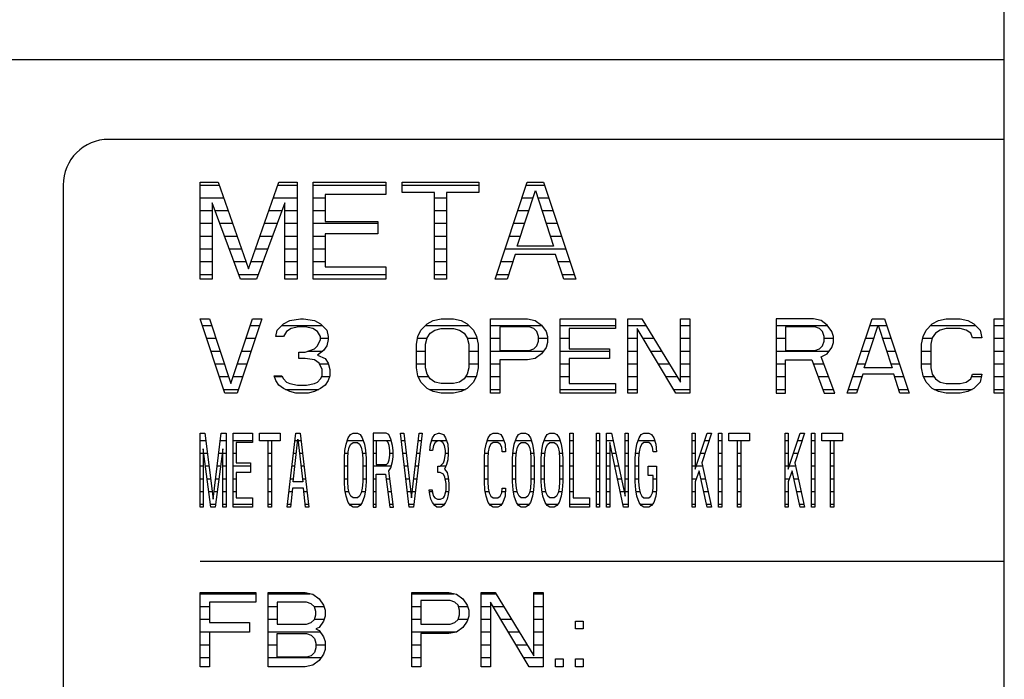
# Model space of a CAD drawing. Header units: millimetres. Extents: x 0 to 5600, y -1552 to 3960.
# Tile 47 of 199: x 2847 to 2890, y 883 to 912. Entities that reach past the tile are written whole.
import ezdxf

# ---------------------------------------------------------------- set-up
doc = ezdxf.new("R2010")
doc.units = ezdxf.units.MM
doc.header["$LTSCALE"] = 308
doc.layers.get('0').update_dxf_attribs({"linetype": 'CONTINUOUS'})
doc.layers.add('06___PRT_ALL_SURFS', color=7, linetype='CONTINUOUS')

msp = doc.modelspace()

# ---------------------------------------------------------------- linework, layer by layer
at = {"color": 7, "linetype": 'Continuous'}
for p, q in [((2487.582, 909.873), (2890.082, 909.873)), ((2890.082, 906.373), (2850.832, 906.373)), ((2848.832, 904.373), (2848.832, 860.373)), ((2854.832, 904.498), (2855.628, 904.498)), ((2854.832, 900.248), (2854.832, 904.498)), ((2855.628, 904.498), (2856.957, 900.7)), ((2856.957, 900.7), (2858.285, 904.498)), ((2858.285, 904.498), (2859.082, 904.498)), ((2859.082, 904.498), (2859.082, 900.248)), ((2859.79, 904.498), (2862.977, 904.498)), ((2859.79, 900.248), (2859.79, 904.498)), ((2862.977, 904.498), (2862.977, 903.955)), ((2863.686, 904.498), (2867.05, 904.498)), ((2863.686, 904.046), (2863.686, 904.498)), ((2867.05, 904.498), (2867.05, 904.046)), ((2867.759, 900.248), (2869.175, 904.498)), ((2868.733, 901.694), (2869.529, 904.136)), ((2869.175, 904.498), (2869.884, 904.498)), ((2869.529, 904.136), (2870.326, 901.694)), ((2869.884, 904.498), (2871.3, 900.248)), ((2862.977, 903.955), (2860.321, 903.955)), ((2860.321, 903.955), (2860.321, 902.78)), ((2865.102, 904.046), (2863.686, 904.046)), ((2865.102, 900.248), (2865.102, 904.046)), ((2867.05, 904.046), (2865.634, 904.046)), ((2865.634, 904.046), (2865.634, 900.248)), ((2855.363, 903.593), (2855.363, 900.248)), ((2856.602, 900.248), (2855.363, 903.593)), ((2858.55, 903.593), (2857.311, 900.248)), ((2858.55, 900.248), (2858.55, 903.593)), ((2860.321, 902.78), (2862.623, 902.78)), ((2862.623, 902.78), (2862.623, 902.237)), ((2862.623, 902.237), (2860.321, 902.237)), ((2860.321, 902.237), (2860.321, 900.79)), ((2870.326, 901.694), (2868.733, 901.694)), ((2868.644, 901.333), (2868.29, 900.248)), ((2870.415, 901.333), (2868.644, 901.333)), ((2870.769, 900.248), (2870.415, 901.333)), ((2860.321, 900.79), (2862.977, 900.79)), ((2862.977, 900.79), (2862.977, 900.248)), ((2855.363, 900.248), (2854.832, 900.248)), ((2857.311, 900.248), (2856.602, 900.248)), ((2859.082, 900.248), (2858.55, 900.248)), ((2862.977, 900.248), (2859.79, 900.248)), ((2865.634, 900.248), (2865.102, 900.248)), ((2868.29, 900.248), (2867.759, 900.248)), ((2871.3, 900.248), (2870.769, 900.248)), ((2854.832, 898.498), (2855.238, 898.498)), ((2855.915, 895.248), (2854.832, 898.498)), ((2855.238, 898.498), (2856.186, 895.663)), ((2856.186, 895.663), (2857.134, 898.498)), ((2857.54, 898.498), (2856.457, 895.248)), ((2857.134, 898.498), (2857.54, 898.498)), ((2858.217, 898.014), (2858.488, 898.29)), ((2858.488, 898.29), (2858.759, 898.429)), ((2858.826, 898.083), (2858.623, 897.944)), ((2858.759, 898.429), (2859.233, 898.498)), ((2859.165, 898.152), (2858.826, 898.083)), ((2859.436, 898.152), (2859.165, 898.152)), ((2859.233, 898.498), (2859.368, 898.498)), ((2859.368, 898.498), (2859.842, 898.429)), ((2859.774, 898.083), (2859.436, 898.152)), ((2859.977, 897.944), (2859.774, 898.083)), ((2859.842, 898.429), (2860.113, 898.29)), ((2860.113, 898.29), (2860.384, 898.014)), ((2864.514, 898.014), (2864.785, 898.29)), ((2864.785, 898.29), (2865.055, 898.429)), ((2865.055, 898.429), (2865.394, 898.498)), ((2865.123, 898.014), (2865.394, 898.083)), ((2865.394, 898.498), (2865.936, 898.498)), ((2865.394, 898.083), (2865.936, 898.083)), ((2865.936, 898.498), (2866.274, 898.429)), ((2865.936, 898.083), (2866.207, 898.014)), ((2866.274, 898.429), (2866.545, 898.29)), ((2866.545, 898.29), (2866.816, 898.014)), ((2867.561, 898.498), (2869.186, 898.498)), ((2867.561, 895.248), (2867.561, 898.498)), ((2869.253, 898.152), (2867.967, 898.152)), ((2867.967, 898.152), (2867.967, 897.115)), ((2869.186, 898.498), (2869.524, 898.429)), ((2869.457, 898.083), (2869.253, 898.152)), ((2869.592, 897.944), (2869.457, 898.083)), ((2869.524, 898.429), (2869.795, 898.221)), ((2869.795, 898.221), (2869.998, 897.944)), ((2870.608, 898.498), (2873.045, 898.498)), ((2870.608, 895.248), (2870.608, 898.498)), ((2873.045, 898.083), (2871.014, 898.083)), ((2871.014, 898.083), (2871.014, 897.184)), ((2873.045, 898.498), (2873.045, 898.083)), ((2873.587, 898.498), (2874.196, 898.498)), ((2873.587, 895.248), (2873.587, 898.498)), ((2873.993, 898.083), (2873.993, 895.248)), ((2875.686, 895.248), (2873.993, 898.083)), ((2874.196, 898.498), (2875.889, 895.732)), ((2875.889, 898.498), (2876.295, 898.498)), ((2875.889, 895.732), (2875.889, 898.498)), ((2876.295, 898.498), (2876.295, 895.248)), ((2881.712, 898.498), (2880.087, 898.498)), ((2880.087, 898.498), (2880.087, 895.248)), ((2881.779, 898.152), (2880.493, 898.152)), ((2880.493, 898.152), (2880.493, 897.115)), ((2882.05, 898.429), (2881.712, 898.498)), ((2881.983, 898.083), (2881.779, 898.152)), ((2882.118, 897.944), (2881.983, 898.083)), ((2882.321, 898.221), (2882.05, 898.429)), ((2882.524, 897.944), (2882.321, 898.221)), ((2883.201, 895.248), (2884.285, 898.498)), ((2883.946, 896.354), (2884.555, 898.221)), ((2884.285, 898.498), (2884.826, 898.498)), ((2884.555, 898.221), (2885.165, 896.354)), ((2884.826, 898.498), (2885.91, 895.248)), ((2886.654, 898.014), (2886.925, 898.29)), ((2886.925, 898.29), (2887.196, 898.429)), ((2887.196, 898.429), (2887.535, 898.498)), ((2887.535, 898.083), (2887.264, 898.014)), ((2887.535, 898.498), (2888.144, 898.498)), ((2888.144, 898.083), (2887.535, 898.083)), ((2888.144, 898.498), (2888.483, 898.429)), ((2888.415, 898.014), (2888.144, 898.083)), ((2888.483, 898.429), (2888.753, 898.29)), ((2888.753, 898.29), (2889.024, 898.014)), ((2889.634, 898.498), (2890.04, 898.498)), ((2889.634, 895.248), (2889.634, 898.498)), ((2858.149, 897.737), (2858.217, 898.014)), ((2858.488, 897.737), (2858.149, 897.737)), ((2858.623, 897.944), (2858.488, 897.737)), ((2860.113, 897.737), (2859.977, 897.944)), ((2860.113, 897.599), (2860.113, 897.737)), ((2860.384, 898.014), (2860.451, 897.737)), ((2860.451, 897.737), (2860.451, 897.599)), ((2864.311, 897.391), (2864.378, 897.737)), ((2864.378, 897.737), (2864.514, 898.014)), ((2864.717, 897.391), (2864.785, 897.668)), ((2864.785, 897.668), (2864.92, 897.875)), ((2864.92, 897.875), (2865.123, 898.014)), ((2866.207, 898.014), (2866.41, 897.875)), ((2866.41, 897.875), (2866.545, 897.668)), ((2866.545, 897.668), (2866.613, 897.391)), ((2866.816, 898.014), (2866.951, 897.737)), ((2866.951, 897.737), (2867.019, 897.391)), ((2869.66, 897.737), (2869.592, 897.944)), ((2869.66, 897.53), (2869.66, 897.737)), ((2869.998, 897.944), (2870.066, 897.737)), ((2870.066, 897.737), (2870.066, 897.46)), ((2882.186, 897.737), (2882.118, 897.944)), ((2882.186, 897.53), (2882.186, 897.737)), ((2882.592, 897.737), (2882.524, 897.944)), ((2882.592, 897.46), (2882.592, 897.737)), ((2886.451, 897.391), (2886.519, 897.737)), ((2886.519, 897.737), (2886.654, 898.014)), ((2886.925, 897.668), (2886.858, 897.391)), ((2887.061, 897.875), (2886.925, 897.668)), ((2887.264, 898.014), (2887.061, 897.875)), ((2888.618, 897.875), (2888.415, 898.014)), ((2888.686, 897.668), (2888.618, 897.875)), ((2889.092, 897.668), (2888.686, 897.668)), ((2889.024, 898.014), (2889.092, 897.668)), ((2859.842, 897.184), (2859.977, 897.322)), ((2859.977, 897.322), (2860.113, 897.599)), ((2860.384, 897.322), (2860.248, 897.115)), ((2860.451, 897.599), (2860.384, 897.322)), ((2864.311, 896.354), (2864.311, 897.391)), ((2864.717, 896.354), (2864.717, 897.391)), ((2866.613, 897.391), (2866.613, 896.354)), ((2867.019, 897.391), (2867.019, 896.354)), ((2869.457, 897.184), (2869.592, 897.322)), ((2869.592, 897.322), (2869.66, 897.53)), ((2869.998, 897.253), (2869.795, 896.976)), ((2870.066, 897.46), (2869.998, 897.253)), ((2881.983, 897.184), (2882.118, 897.322)), ((2882.118, 897.322), (2882.186, 897.53)), ((2882.321, 896.976), (2882.524, 897.253)), ((2882.524, 897.253), (2882.592, 897.46)), ((2886.451, 896.354), (2886.451, 897.391)), ((2886.858, 897.391), (2886.858, 896.354)), ((2859.165, 897.046), (2859.436, 897.046)), ((2859.165, 896.769), (2859.165, 897.046)), ((2859.436, 897.046), (2859.842, 897.184)), ((2860.248, 897.115), (2859.977, 896.907)), ((2859.977, 896.907), (2860.316, 896.769)), ((2867.967, 897.115), (2869.253, 897.115)), ((2869.253, 897.115), (2869.457, 897.184)), ((2869.795, 896.976), (2869.524, 896.769)), ((2871.014, 897.184), (2872.774, 897.184)), ((2872.774, 897.184), (2872.774, 896.769)), ((2880.493, 897.115), (2881.779, 897.115)), ((2881.779, 897.115), (2881.983, 897.184)), ((2882.05, 896.838), (2882.321, 896.976)), ((2882.66, 895.248), (2882.05, 896.838)), ((2859.436, 896.769), (2859.165, 896.769)), ((2859.842, 896.7), (2859.436, 896.769)), ((2860.045, 896.561), (2859.842, 896.7)), ((2860.18, 896.285), (2860.045, 896.561)), ((2860.316, 896.769), (2860.451, 896.561)), ((2860.451, 896.561), (2860.519, 896.285)), ((2864.378, 896.008), (2864.311, 896.354)), ((2864.785, 896.077), (2864.717, 896.354)), ((2866.613, 896.354), (2866.545, 896.077)), ((2867.019, 896.354), (2866.951, 896.008)), ((2869.186, 896.7), (2867.967, 896.7)), ((2867.967, 896.7), (2867.967, 895.248)), ((2869.524, 896.769), (2869.186, 896.7)), ((2872.774, 896.769), (2871.014, 896.769)), ((2871.014, 896.769), (2871.014, 895.663)), ((2880.493, 896.7), (2881.644, 896.7)), ((2880.493, 895.248), (2880.493, 896.7)), ((2881.644, 896.7), (2882.186, 895.248)), ((2885.165, 896.354), (2883.946, 896.354)), ((2886.519, 896.008), (2886.451, 896.354)), ((2886.858, 896.354), (2886.925, 896.077)), ((2858.082, 896.008), (2858.42, 896.008)), ((2858.149, 895.801), (2858.082, 896.008)), ((2858.42, 896.008), (2858.488, 895.87)), ((2860.113, 895.87), (2860.18, 896.008)), ((2860.18, 896.008), (2860.18, 896.285)), ((2860.519, 896.008), (2860.451, 895.801)), ((2860.519, 896.285), (2860.519, 896.008)), ((2864.514, 895.732), (2864.378, 896.008)), ((2864.92, 895.87), (2864.785, 896.077)), ((2866.545, 896.077), (2866.41, 895.87)), ((2866.951, 896.008), (2866.816, 895.732)), ((2883.878, 896.077), (2883.608, 895.248)), ((2885.233, 896.077), (2883.878, 896.077)), ((2885.503, 895.248), (2885.233, 896.077)), ((2886.654, 895.732), (2886.519, 896.008)), ((2886.925, 896.077), (2887.061, 895.87)), ((2888.618, 895.87), (2888.686, 896.077)), ((2888.686, 896.077), (2889.092, 896.077)), ((2889.092, 896.077), (2889.024, 895.732)), ((2858.285, 895.593), (2858.149, 895.801)), ((2858.488, 895.455), (2858.285, 895.593)), ((2858.488, 895.87), (2858.623, 895.732)), ((2858.623, 895.732), (2858.759, 895.663)), ((2858.759, 895.663), (2859.097, 895.593)), ((2859.097, 895.593), (2859.503, 895.593)), ((2859.503, 895.593), (2859.842, 895.663)), ((2859.842, 895.663), (2859.977, 895.732)), ((2859.977, 895.732), (2860.113, 895.87)), ((2860.316, 895.593), (2860.113, 895.455)), ((2860.451, 895.801), (2860.316, 895.593)), ((2864.785, 895.455), (2864.514, 895.732)), ((2865.123, 895.732), (2864.92, 895.87)), ((2865.394, 895.663), (2865.123, 895.732)), ((2865.936, 895.663), (2865.394, 895.663)), ((2866.207, 895.732), (2865.936, 895.663)), ((2866.41, 895.87), (2866.207, 895.732)), ((2866.816, 895.732), (2866.545, 895.455)), ((2871.014, 895.663), (2873.045, 895.663)), ((2873.045, 895.663), (2873.045, 895.248)), ((2886.925, 895.455), (2886.654, 895.732)), ((2887.061, 895.87), (2887.264, 895.732)), ((2887.264, 895.732), (2887.535, 895.663)), ((2887.535, 895.663), (2888.144, 895.663)), ((2888.144, 895.663), (2888.415, 895.732)), ((2888.415, 895.732), (2888.618, 895.87)), ((2889.024, 895.732), (2888.753, 895.455)), ((2856.457, 895.248), (2855.915, 895.248)), ((2858.759, 895.317), (2858.488, 895.455)), ((2859.029, 895.248), (2858.759, 895.317)), ((2859.571, 895.248), (2859.029, 895.248)), ((2859.842, 895.317), (2859.571, 895.248)), ((2860.113, 895.455), (2859.842, 895.317)), ((2865.055, 895.317), (2864.785, 895.455)), ((2865.394, 895.248), (2865.055, 895.317)), ((2865.936, 895.248), (2865.394, 895.248)), ((2866.274, 895.317), (2865.936, 895.248)), ((2866.545, 895.455), (2866.274, 895.317)), ((2867.967, 895.248), (2867.561, 895.248)), ((2873.045, 895.248), (2870.608, 895.248)), ((2873.993, 895.248), (2873.587, 895.248)), ((2876.295, 895.248), (2875.686, 895.248)), ((2880.087, 895.248), (2880.493, 895.248)), ((2882.186, 895.248), (2882.66, 895.248)), ((2883.608, 895.248), (2883.201, 895.248)), ((2885.91, 895.248), (2885.503, 895.248)), ((2887.196, 895.317), (2886.925, 895.455)), ((2887.535, 895.248), (2887.196, 895.317)), ((2888.144, 895.248), (2887.535, 895.248)), ((2888.483, 895.317), (2888.144, 895.248)), ((2888.753, 895.455), (2888.483, 895.317)), ((2890.04, 895.248), (2889.634, 895.248)), ((2854.832, 893.498), (2855.045, 893.498)), ((2854.832, 890.248), (2854.832, 893.498)), ((2855.045, 893.498), (2855.4, 890.593)), ((2855.4, 890.593), (2855.756, 893.498)), ((2855.756, 893.498), (2855.969, 893.498)), ((2855.969, 893.498), (2855.969, 890.248)), ((2856.277, 893.498), (2857.13, 893.498)), ((2856.277, 890.248), (2856.277, 893.498)), ((2857.13, 893.498), (2857.13, 893.083)), ((2857.438, 893.498), (2858.339, 893.498)), ((2857.438, 893.152), (2857.438, 893.498)), ((2858.339, 893.498), (2858.339, 893.152)), ((2858.647, 890.248), (2859.026, 893.498)), ((2859.026, 893.498), (2859.216, 893.498)), ((2859.216, 893.498), (2859.595, 890.248)), ((2861.325, 893.29), (2861.42, 893.429)), ((2861.42, 893.429), (2861.538, 893.498)), ((2861.538, 893.498), (2861.728, 893.498)), ((2861.728, 893.498), (2861.846, 893.429)), ((2861.846, 893.429), (2861.941, 893.29)), ((2862.984, 893.498), (2862.415, 893.498)), ((2862.415, 893.498), (2862.415, 890.248)), ((2863.102, 893.429), (2862.984, 893.498)), ((2863.197, 893.221), (2863.102, 893.429)), ((2863.623, 893.498), (2863.766, 893.498)), ((2864.003, 890.248), (2863.623, 893.498)), ((2863.766, 893.498), (2864.097, 890.663)), ((2864.097, 890.663), (2864.429, 893.498)), ((2864.571, 893.498), (2864.192, 890.248)), ((2864.429, 893.498), (2864.571, 893.498)), ((2865.022, 893.29), (2865.116, 893.429)), ((2865.116, 893.429), (2865.282, 893.498)), ((2865.282, 893.498), (2865.33, 893.498)), ((2865.33, 893.498), (2865.496, 893.429)), ((2865.496, 893.429), (2865.59, 893.29)), ((2867.462, 893.29), (2867.557, 893.429)), ((2867.557, 893.429), (2867.676, 893.498)), ((2867.676, 893.498), (2867.889, 893.498)), ((2867.889, 893.498), (2868.008, 893.429)), ((2868.008, 893.429), (2868.102, 893.29)), ((2868.695, 893.29), (2868.79, 893.429)), ((2868.79, 893.429), (2868.908, 893.498)), ((2868.908, 893.498), (2869.098, 893.498)), ((2869.098, 893.498), (2869.216, 893.429)), ((2869.216, 893.429), (2869.311, 893.29)), ((2869.951, 893.29), (2870.046, 893.429)), ((2870.046, 893.429), (2870.164, 893.498)), ((2870.164, 893.498), (2870.354, 893.498)), ((2870.354, 893.498), (2870.472, 893.429)), ((2870.472, 893.429), (2870.567, 893.29)), ((2871.041, 893.498), (2871.183, 893.498)), ((2871.041, 890.248), (2871.041, 893.498)), ((2871.183, 893.498), (2871.183, 890.663)), ((2872.202, 893.498), (2872.344, 893.498)), ((2872.202, 890.248), (2872.202, 893.498)), ((2872.344, 893.498), (2872.344, 890.248)), ((2872.652, 893.498), (2872.866, 893.498)), ((2872.652, 890.248), (2872.652, 893.498)), ((2872.866, 893.498), (2873.458, 890.732)), ((2873.458, 893.498), (2873.6, 893.498)), ((2873.458, 890.732), (2873.458, 893.498)), ((2873.6, 893.498), (2873.6, 890.248)), ((2874.074, 893.29), (2874.169, 893.429)), ((2874.169, 893.429), (2874.287, 893.498)), ((2874.287, 893.498), (2874.501, 893.498)), ((2874.501, 893.498), (2874.619, 893.429)), ((2874.619, 893.429), (2874.714, 893.29)), ((2876.397, 893.498), (2876.539, 893.498)), ((2876.397, 890.248), (2876.397, 893.498)), ((2876.539, 893.498), (2876.539, 891.907)), ((2876.539, 891.907), (2877.06, 893.498)), ((2877.25, 893.498), (2876.823, 892.184)), ((2877.06, 893.498), (2877.25, 893.498)), ((2877.558, 893.498), (2877.7, 893.498)), ((2877.558, 890.248), (2877.558, 893.498)), ((2877.7, 893.498), (2877.7, 890.248)), ((2878.008, 893.498), (2878.909, 893.498)), ((2878.008, 893.152), (2878.008, 893.498)), ((2878.909, 893.498), (2878.909, 893.152)), ((2880.473, 893.498), (2880.615, 893.498)), ((2880.473, 890.248), (2880.473, 893.498)), ((2880.615, 893.498), (2880.615, 891.907)), ((2880.615, 891.907), (2881.136, 893.498)), ((2881.326, 893.498), (2880.899, 892.184)), ((2881.136, 893.498), (2881.326, 893.498)), ((2881.634, 893.498), (2881.776, 893.498)), ((2881.634, 890.248), (2881.634, 893.498)), ((2881.776, 893.498), (2881.776, 890.248)), ((2882.084, 893.498), (2882.985, 893.498)), ((2882.084, 893.152), (2882.084, 893.498)), ((2882.985, 893.498), (2882.985, 893.152)), ((2857.13, 893.083), (2856.419, 893.083)), ((2856.419, 893.083), (2856.419, 892.184)), ((2857.817, 893.152), (2857.438, 893.152)), ((2857.817, 890.248), (2857.817, 893.152)), ((2858.339, 893.152), (2857.96, 893.152)), ((2857.96, 893.152), (2857.96, 890.248)), ((2858.908, 891.354), (2859.121, 893.221)), ((2859.121, 893.221), (2859.334, 891.354)), ((2861.183, 892.737), (2861.23, 893.014)), ((2861.23, 893.014), (2861.325, 893.29)), ((2861.372, 892.875), (2861.443, 893.014)), ((2861.443, 893.014), (2861.538, 893.083)), ((2861.538, 893.083), (2861.728, 893.083)), ((2861.728, 893.083), (2861.822, 893.014)), ((2861.822, 893.014), (2861.893, 892.875)), ((2861.941, 893.29), (2862.036, 893.014)), ((2862.036, 893.014), (2862.083, 892.737)), ((2863.007, 893.152), (2862.557, 893.152)), ((2862.557, 893.152), (2862.557, 892.115)), ((2863.078, 893.083), (2863.007, 893.152)), ((2863.126, 892.944), (2863.078, 893.083)), ((2863.149, 892.737), (2863.126, 892.944)), ((2863.268, 892.944), (2863.197, 893.221)), ((2863.292, 892.737), (2863.268, 892.944)), ((2864.903, 892.737), (2864.927, 893.014)), ((2864.927, 893.014), (2865.022, 893.29)), ((2865.069, 892.944), (2865.022, 892.737)), ((2865.14, 893.083), (2865.069, 892.944)), ((2865.259, 893.152), (2865.14, 893.083)), ((2865.353, 893.152), (2865.259, 893.152)), ((2865.472, 893.083), (2865.353, 893.152)), ((2865.543, 892.944), (2865.472, 893.083)), ((2865.59, 892.737), (2865.543, 892.944)), ((2865.59, 893.29), (2865.685, 893.014)), ((2865.685, 893.014), (2865.709, 892.737)), ((2867.32, 892.737), (2867.368, 893.014)), ((2867.368, 893.014), (2867.462, 893.29)), ((2867.581, 893.014), (2867.51, 892.875)), ((2867.676, 893.083), (2867.581, 893.014)), ((2867.889, 893.083), (2867.676, 893.083)), ((2867.984, 893.014), (2867.889, 893.083)), ((2868.055, 892.875), (2867.984, 893.014)), ((2868.102, 893.29), (2868.197, 893.014)), ((2868.197, 893.014), (2868.221, 892.668)), ((2868.553, 892.737), (2868.6, 893.014)), ((2868.6, 893.014), (2868.695, 893.29)), ((2868.742, 892.875), (2868.813, 893.014)), ((2868.813, 893.014), (2868.908, 893.083)), ((2868.908, 893.083), (2869.098, 893.083)), ((2869.098, 893.083), (2869.192, 893.014)), ((2869.192, 893.014), (2869.264, 892.875)), ((2869.311, 893.29), (2869.406, 893.014)), ((2869.406, 893.014), (2869.453, 892.737)), ((2869.809, 892.737), (2869.856, 893.014)), ((2869.856, 893.014), (2869.951, 893.29)), ((2869.998, 892.875), (2870.069, 893.014)), ((2870.069, 893.014), (2870.164, 893.083)), ((2870.164, 893.083), (2870.354, 893.083)), ((2870.354, 893.083), (2870.448, 893.014)), ((2870.448, 893.014), (2870.52, 892.875)), ((2870.567, 893.29), (2870.662, 893.014)), ((2870.662, 893.014), (2870.709, 892.737)), ((2872.795, 893.083), (2872.795, 890.248)), ((2873.387, 890.248), (2872.795, 893.083)), ((2873.932, 892.737), (2873.979, 893.014)), ((2873.979, 893.014), (2874.074, 893.29)), ((2874.193, 893.014), (2874.122, 892.875)), ((2874.287, 893.083), (2874.193, 893.014)), ((2874.501, 893.083), (2874.287, 893.083)), ((2874.596, 893.014), (2874.501, 893.083)), ((2874.667, 892.875), (2874.596, 893.014)), ((2874.714, 893.29), (2874.809, 893.014)), ((2874.809, 893.014), (2874.833, 892.668)), ((2878.387, 893.152), (2878.008, 893.152)), ((2878.387, 890.248), (2878.387, 893.152)), ((2878.909, 893.152), (2878.529, 893.152)), ((2878.529, 893.152), (2878.529, 890.248)), ((2882.463, 893.152), (2882.084, 893.152)), ((2882.463, 890.248), (2882.463, 893.152)), ((2882.985, 893.152), (2882.605, 893.152)), ((2882.605, 893.152), (2882.605, 890.248)), ((2854.974, 892.806), (2854.974, 890.248)), ((2855.305, 890.248), (2854.974, 892.806)), ((2855.827, 892.806), (2855.495, 890.248)), ((2855.827, 890.248), (2855.827, 892.806)), ((2861.159, 892.391), (2861.183, 892.737)), ((2861.301, 892.391), (2861.325, 892.668)), ((2861.325, 892.668), (2861.372, 892.875)), ((2861.893, 892.875), (2861.941, 892.668)), ((2861.941, 892.668), (2861.965, 892.391)), ((2862.083, 892.737), (2862.107, 892.391)), ((2863.126, 892.322), (2863.149, 892.53)), ((2863.149, 892.53), (2863.149, 892.737)), ((2863.268, 892.253), (2863.292, 892.46)), ((2863.292, 892.46), (2863.292, 892.737)), ((2865.022, 892.737), (2864.903, 892.737)), ((2865.543, 892.322), (2865.59, 892.599)), ((2865.59, 892.599), (2865.59, 892.737)), ((2865.709, 892.599), (2865.685, 892.322)), ((2865.709, 892.737), (2865.709, 892.599)), ((2867.297, 892.391), (2867.32, 892.737)), ((2867.462, 892.668), (2867.439, 892.391)), ((2867.51, 892.875), (2867.462, 892.668)), ((2868.079, 892.668), (2868.055, 892.875)), ((2868.221, 892.668), (2868.079, 892.668)), ((2868.529, 892.391), (2868.553, 892.737)), ((2868.671, 892.391), (2868.695, 892.668)), ((2868.695, 892.668), (2868.742, 892.875)), ((2869.264, 892.875), (2869.311, 892.668)), ((2869.311, 892.668), (2869.335, 892.391)), ((2869.453, 892.737), (2869.477, 892.391)), ((2869.785, 892.391), (2869.809, 892.737)), ((2869.927, 892.391), (2869.951, 892.668)), ((2869.951, 892.668), (2869.998, 892.875)), ((2870.52, 892.875), (2870.567, 892.668)), ((2870.567, 892.668), (2870.591, 892.391)), ((2870.709, 892.737), (2870.733, 892.391)), ((2873.908, 892.391), (2873.932, 892.737)), ((2874.074, 892.668), (2874.051, 892.391)), ((2874.122, 892.875), (2874.074, 892.668)), ((2874.69, 892.668), (2874.667, 892.875)), ((2874.833, 892.668), (2874.69, 892.668)), ((2856.419, 892.184), (2857.035, 892.184)), ((2857.035, 892.184), (2857.035, 891.769)), ((2861.159, 891.354), (2861.159, 892.391)), ((2861.301, 891.354), (2861.301, 892.391)), ((2861.965, 892.391), (2861.965, 891.354)), ((2862.107, 892.391), (2862.107, 891.354)), ((2862.557, 892.115), (2863.007, 892.115)), ((2863.007, 892.115), (2863.078, 892.184)), ((2863.078, 892.184), (2863.126, 892.322)), ((2863.197, 891.976), (2863.268, 892.253)), ((2865.259, 892.046), (2865.353, 892.046)), ((2865.259, 891.769), (2865.259, 892.046)), ((2865.353, 892.046), (2865.496, 892.184)), ((2865.496, 892.184), (2865.543, 892.322)), ((2865.638, 892.115), (2865.543, 891.907)), ((2865.685, 892.322), (2865.638, 892.115)), ((2867.297, 891.354), (2867.297, 892.391)), ((2867.439, 892.391), (2867.439, 891.354)), ((2868.529, 891.354), (2868.529, 892.391)), ((2868.671, 891.354), (2868.671, 892.391)), ((2869.335, 892.391), (2869.335, 891.354)), ((2869.477, 892.391), (2869.477, 891.354)), ((2869.785, 891.354), (2869.785, 892.391)), ((2869.927, 891.354), (2869.927, 892.391)), ((2870.591, 892.391), (2870.591, 891.354)), ((2870.733, 892.391), (2870.733, 891.354)), ((2873.908, 891.354), (2873.908, 892.391)), ((2874.051, 892.391), (2874.051, 891.354)), ((2874.477, 892.046), (2874.833, 892.046)), ((2874.477, 891.631), (2874.477, 892.046)), ((2874.833, 892.046), (2874.833, 891.008)), ((2876.823, 892.184), (2877.25, 890.248)), ((2880.899, 892.184), (2881.326, 890.248)), ((2857.035, 891.769), (2856.419, 891.769)), ((2856.419, 891.769), (2856.419, 890.663)), ((2862.557, 891.7), (2862.96, 891.7)), ((2862.557, 890.248), (2862.557, 891.7)), ((2862.96, 891.7), (2863.149, 890.248)), ((2863.102, 891.838), (2863.197, 891.976)), ((2863.315, 890.248), (2863.102, 891.838)), ((2865.353, 891.769), (2865.259, 891.769)), ((2865.496, 891.7), (2865.353, 891.769)), ((2865.567, 891.561), (2865.496, 891.7)), ((2865.543, 891.907), (2865.661, 891.769)), ((2865.661, 891.769), (2865.709, 891.561)), ((2874.69, 891.631), (2874.477, 891.631)), ((2874.69, 891.077), (2874.69, 891.631)), ((2876.705, 891.838), (2876.539, 891.354)), ((2877.06, 890.248), (2876.705, 891.838)), ((2880.781, 891.838), (2880.615, 891.354)), ((2881.136, 890.248), (2880.781, 891.838)), ((2859.334, 891.354), (2858.908, 891.354)), ((2861.183, 891.008), (2861.159, 891.354)), ((2861.325, 891.077), (2861.301, 891.354)), ((2861.965, 891.354), (2861.941, 891.077)), ((2862.107, 891.354), (2862.083, 891.008)), ((2865.614, 891.285), (2865.567, 891.561)), ((2865.614, 891.008), (2865.614, 891.285)), ((2865.709, 891.561), (2865.733, 891.285)), ((2865.733, 891.285), (2865.733, 891.008)), ((2867.32, 891.008), (2867.297, 891.354)), ((2867.439, 891.354), (2867.462, 891.077)), ((2868.553, 891.008), (2868.529, 891.354)), ((2868.695, 891.077), (2868.671, 891.354)), ((2869.335, 891.354), (2869.311, 891.077)), ((2869.477, 891.354), (2869.453, 891.008)), ((2869.809, 891.008), (2869.785, 891.354)), ((2869.951, 891.077), (2869.927, 891.354)), ((2870.591, 891.354), (2870.567, 891.077)), ((2870.733, 891.354), (2870.709, 891.008)), ((2873.932, 891.008), (2873.908, 891.354)), ((2874.051, 891.354), (2874.074, 891.077)), ((2876.539, 891.354), (2876.539, 890.248)), ((2880.615, 891.354), (2880.615, 890.248)), ((2858.884, 891.077), (2858.789, 890.248)), ((2859.358, 891.077), (2858.884, 891.077)), ((2859.453, 890.248), (2859.358, 891.077)), ((2861.23, 890.732), (2861.183, 891.008)), ((2861.372, 890.87), (2861.325, 891.077)), ((2861.443, 890.732), (2861.372, 890.87)), ((2861.893, 890.87), (2861.822, 890.732)), ((2861.941, 891.077), (2861.893, 890.87)), ((2862.083, 891.008), (2862.036, 890.732)), ((2864.879, 891.008), (2864.998, 891.008)), ((2864.903, 890.801), (2864.879, 891.008)), ((2864.951, 890.593), (2864.903, 890.801)), ((2864.998, 891.008), (2865.022, 890.87)), ((2865.022, 890.87), (2865.069, 890.732)), ((2865.543, 890.732), (2865.59, 890.87)), ((2865.59, 890.87), (2865.614, 891.008)), ((2865.709, 890.801), (2865.661, 890.593)), ((2865.733, 891.008), (2865.709, 890.801)), ((2867.368, 890.732), (2867.32, 891.008)), ((2867.462, 891.077), (2867.51, 890.87)), ((2867.51, 890.87), (2867.581, 890.732)), ((2867.984, 890.732), (2868.055, 890.87)), ((2868.055, 890.87), (2868.079, 891.077)), ((2868.079, 891.077), (2868.221, 891.077)), ((2868.221, 891.077), (2868.197, 890.732)), ((2868.6, 890.732), (2868.553, 891.008)), ((2868.742, 890.87), (2868.695, 891.077)), ((2868.813, 890.732), (2868.742, 890.87)), ((2869.264, 890.87), (2869.192, 890.732)), ((2869.311, 891.077), (2869.264, 890.87)), ((2869.453, 891.008), (2869.406, 890.732)), ((2869.856, 890.732), (2869.809, 891.008)), ((2869.998, 890.87), (2869.951, 891.077)), ((2870.069, 890.732), (2869.998, 890.87)), ((2870.52, 890.87), (2870.448, 890.732)), ((2870.567, 891.077), (2870.52, 890.87)), ((2870.709, 891.008), (2870.662, 890.732)), ((2873.979, 890.732), (2873.932, 891.008)), ((2874.074, 891.077), (2874.122, 890.87)), ((2874.122, 890.87), (2874.193, 890.732)), ((2874.596, 890.732), (2874.667, 890.87)), ((2874.667, 890.87), (2874.69, 891.077)), ((2874.833, 891.008), (2874.809, 890.732)), ((2856.419, 890.663), (2857.13, 890.663)), ((2857.13, 890.663), (2857.13, 890.248)), ((2861.325, 890.455), (2861.23, 890.732)), ((2861.42, 890.317), (2861.325, 890.455)), ((2861.538, 890.248), (2861.42, 890.317)), ((2861.538, 890.663), (2861.443, 890.732)), ((2861.728, 890.663), (2861.538, 890.663)), ((2861.822, 890.732), (2861.728, 890.663)), ((2861.846, 890.317), (2861.728, 890.248)), ((2861.941, 890.455), (2861.846, 890.317)), ((2862.036, 890.732), (2861.941, 890.455)), ((2865.022, 890.455), (2864.951, 890.593)), ((2865.116, 890.317), (2865.022, 890.455)), ((2865.069, 890.732), (2865.116, 890.663)), ((2865.116, 890.663), (2865.235, 890.593)), ((2865.211, 890.248), (2865.116, 890.317)), ((2865.235, 890.593), (2865.377, 890.593)), ((2865.377, 890.593), (2865.496, 890.663)), ((2865.496, 890.317), (2865.401, 890.248)), ((2865.496, 890.663), (2865.543, 890.732)), ((2865.59, 890.455), (2865.496, 890.317)), ((2865.661, 890.593), (2865.59, 890.455)), ((2867.462, 890.455), (2867.368, 890.732)), ((2867.557, 890.317), (2867.462, 890.455)), ((2867.676, 890.248), (2867.557, 890.317)), ((2867.581, 890.732), (2867.676, 890.663)), ((2867.676, 890.663), (2867.889, 890.663)), ((2867.889, 890.663), (2867.984, 890.732)), ((2868.008, 890.317), (2867.889, 890.248)), ((2868.102, 890.455), (2868.008, 890.317)), ((2868.197, 890.732), (2868.102, 890.455)), ((2868.695, 890.455), (2868.6, 890.732)), ((2868.79, 890.317), (2868.695, 890.455)), ((2868.908, 890.248), (2868.79, 890.317)), ((2868.908, 890.663), (2868.813, 890.732)), ((2869.098, 890.663), (2868.908, 890.663)), ((2869.192, 890.732), (2869.098, 890.663)), ((2869.216, 890.317), (2869.098, 890.248)), ((2869.311, 890.455), (2869.216, 890.317)), ((2869.406, 890.732), (2869.311, 890.455)), ((2869.951, 890.455), (2869.856, 890.732)), ((2870.046, 890.317), (2869.951, 890.455)), ((2870.164, 890.248), (2870.046, 890.317)), ((2870.164, 890.663), (2870.069, 890.732)), ((2870.354, 890.663), (2870.164, 890.663)), ((2870.448, 890.732), (2870.354, 890.663)), ((2870.472, 890.317), (2870.354, 890.248)), ((2870.567, 890.455), (2870.472, 890.317)), ((2870.662, 890.732), (2870.567, 890.455)), ((2871.183, 890.663), (2871.894, 890.663)), ((2871.894, 890.663), (2871.894, 890.248)), ((2874.074, 890.455), (2873.979, 890.732)), ((2874.169, 890.317), (2874.074, 890.455)), ((2874.287, 890.248), (2874.169, 890.317)), ((2874.193, 890.732), (2874.287, 890.663)), ((2874.287, 890.663), (2874.501, 890.663)), ((2874.501, 890.663), (2874.596, 890.732)), ((2874.619, 890.317), (2874.501, 890.248)), ((2874.714, 890.455), (2874.619, 890.317)), ((2874.809, 890.732), (2874.714, 890.455)), ((2854.974, 890.248), (2854.832, 890.248)), ((2855.495, 890.248), (2855.305, 890.248)), ((2855.969, 890.248), (2855.827, 890.248)), ((2857.13, 890.248), (2856.277, 890.248)), ((2857.96, 890.248), (2857.817, 890.248)), ((2858.789, 890.248), (2858.647, 890.248)), ((2859.595, 890.248), (2859.453, 890.248)), ((2861.728, 890.248), (2861.538, 890.248)), ((2862.415, 890.248), (2862.557, 890.248)), ((2863.149, 890.248), (2863.315, 890.248)), ((2864.192, 890.248), (2864.003, 890.248)), ((2865.401, 890.248), (2865.211, 890.248)), ((2867.889, 890.248), (2867.676, 890.248)), ((2869.098, 890.248), (2868.908, 890.248)), ((2870.354, 890.248), (2870.164, 890.248)), ((2871.894, 890.248), (2871.041, 890.248)), ((2872.344, 890.248), (2872.202, 890.248)), ((2872.795, 890.248), (2872.652, 890.248)), ((2873.6, 890.248), (2873.387, 890.248)), ((2874.501, 890.248), (2874.287, 890.248)), ((2876.539, 890.248), (2876.397, 890.248)), ((2877.25, 890.248), (2877.06, 890.248)), ((2877.7, 890.248), (2877.558, 890.248)), ((2878.529, 890.248), (2878.387, 890.248)), ((2880.615, 890.248), (2880.473, 890.248)), ((2881.326, 890.248), (2881.136, 890.248)), ((2881.776, 890.248), (2881.634, 890.248)), ((2882.605, 890.248), (2882.463, 890.248)), ((2854.832, 887.873), (2890.082, 887.873)), ((2854.832, 886.498), (2857.269, 886.498)), ((2854.832, 883.248), (2854.832, 886.498)), ((2857.269, 886.498), (2857.269, 886.083)), ((2857.811, 886.498), (2859.436, 886.498)), ((2857.811, 883.248), (2857.811, 886.498)), ((2859.436, 886.498), (2859.774, 886.429)), ((2859.774, 886.429), (2860.045, 886.221)), ((2864.108, 886.498), (2865.733, 886.498)), ((2864.108, 883.248), (2864.108, 886.498)), ((2865.733, 886.498), (2866.071, 886.429)), ((2866.071, 886.429), (2866.342, 886.221)), ((2867.154, 886.498), (2867.764, 886.498)), ((2867.154, 883.248), (2867.154, 886.498)), ((2867.764, 886.498), (2869.457, 883.732)), ((2869.457, 886.498), (2869.863, 886.498)), ((2869.457, 883.732), (2869.457, 886.498)), ((2869.863, 886.498), (2869.863, 883.248)), ((2857.269, 886.083), (2855.238, 886.083)), ((2855.238, 886.083), (2855.238, 885.184)), ((2859.503, 886.083), (2858.217, 886.083)), ((2858.217, 886.083), (2858.217, 885.115)), ((2859.707, 886.014), (2859.503, 886.083)), ((2859.842, 885.875), (2859.707, 886.014)), ((2860.045, 886.221), (2860.248, 885.944)), ((2865.8, 886.152), (2864.514, 886.152)), ((2864.514, 886.152), (2864.514, 885.115)), ((2866.003, 886.083), (2865.8, 886.152)), ((2866.139, 885.944), (2866.003, 886.083)), ((2866.342, 886.221), (2866.545, 885.944)), ((2867.561, 886.083), (2867.561, 883.248)), ((2869.253, 883.248), (2867.561, 886.083)), ((2859.91, 885.668), (2859.842, 885.875)), ((2859.91, 885.53), (2859.91, 885.668)), ((2860.248, 885.944), (2860.316, 885.737)), ((2860.316, 885.737), (2860.316, 885.46)), ((2866.207, 885.737), (2866.139, 885.944)), ((2866.207, 885.53), (2866.207, 885.737)), ((2866.545, 885.944), (2866.613, 885.737)), ((2866.613, 885.737), (2866.613, 885.46)), ((2855.238, 885.184), (2856.998, 885.184)), ((2856.998, 885.184), (2856.998, 884.769)), ((2859.503, 885.115), (2859.707, 885.184)), ((2859.707, 885.184), (2859.842, 885.322)), ((2859.842, 885.322), (2859.91, 885.53)), ((2860.248, 885.253), (2860.045, 884.976)), ((2860.316, 885.46), (2860.248, 885.253)), ((2865.8, 885.115), (2866.003, 885.184)), ((2866.003, 885.184), (2866.139, 885.322)), ((2866.139, 885.322), (2866.207, 885.53)), ((2866.545, 885.253), (2866.342, 884.976)), ((2866.613, 885.46), (2866.545, 885.253)), ((2871.285, 885.253), (2871.623, 885.253)), ((2871.285, 884.907), (2871.285, 885.253)), ((2871.623, 885.253), (2871.623, 884.907)), ((2856.998, 884.769), (2855.238, 884.769)), ((2855.238, 884.769), (2855.238, 883.248)), ((2858.217, 885.115), (2859.503, 885.115)), ((2858.217, 884.7), (2859.503, 884.7)), ((2858.217, 883.663), (2858.217, 884.7)), ((2859.503, 884.7), (2859.707, 884.631)), ((2860.045, 884.976), (2859.91, 884.907)), ((2859.91, 884.907), (2860.045, 884.838)), ((2860.045, 884.838), (2860.248, 884.561)), ((2864.514, 885.115), (2865.8, 885.115)), ((2865.733, 884.7), (2864.514, 884.7)), ((2864.514, 884.7), (2864.514, 883.248)), ((2866.071, 884.769), (2865.733, 884.7)), ((2866.342, 884.976), (2866.071, 884.769)), ((2871.623, 884.907), (2871.285, 884.907)), ((2859.707, 884.631), (2859.842, 884.492)), ((2859.842, 884.492), (2859.91, 884.285)), ((2859.91, 884.285), (2859.91, 884.077)), ((2860.248, 884.561), (2860.316, 884.354)), ((2860.316, 884.354), (2860.316, 884.008)), ((2859.842, 883.87), (2859.707, 883.732)), ((2859.91, 884.077), (2859.842, 883.87)), ((2860.316, 884.008), (2860.248, 883.801)), ((2859.503, 883.663), (2858.217, 883.663)), ((2859.707, 883.732), (2859.503, 883.663)), ((2860.045, 883.524), (2859.774, 883.317)), ((2860.248, 883.801), (2860.045, 883.524)), ((2870.404, 883.593), (2870.743, 883.593)), ((2870.404, 883.248), (2870.404, 883.593)), ((2870.743, 883.593), (2870.743, 883.248)), ((2871.285, 883.593), (2871.623, 883.593)), ((2871.285, 883.248), (2871.285, 883.593)), ((2871.623, 883.593), (2871.623, 883.248)), ((2855.238, 883.248), (2854.832, 883.248)), ((2859.436, 883.248), (2857.811, 883.248)), ((2859.774, 883.317), (2859.436, 883.248)), ((2864.514, 883.248), (2864.108, 883.248)), ((2867.561, 883.248), (2867.154, 883.248)), ((2869.863, 883.248), (2869.253, 883.248)), ((2870.743, 883.248), (2870.404, 883.248)), ((2871.623, 883.248), (2871.285, 883.248))]:
    msp.add_line(p, q, dxfattribs=at)
at = {"color": 2, "linetype": 'Continuous'}
for p, q in [((2854.832, 904.373), (2855.672, 904.373)), ((2858.241, 904.373), (2859.082, 904.373)), ((2859.79, 904.373), (2862.977, 904.373)), ((2863.686, 904.373), (2867.05, 904.373)), ((2869.134, 904.373), (2869.925, 904.373)), ((2854.832, 903.813), (2855.868, 903.813)), ((2858.045, 903.813), (2859.082, 903.813)), ((2859.79, 903.813), (2860.321, 903.813)), ((2865.102, 903.813), (2865.634, 903.813)), ((2868.947, 903.813), (2869.424, 903.813)), ((2869.635, 903.813), (2870.112, 903.813)), ((2854.832, 903.253), (2855.363, 903.253)), ((2855.489, 903.253), (2856.064, 903.253)), ((2857.849, 903.253), (2858.424, 903.253)), ((2858.55, 903.253), (2859.082, 903.253)), ((2859.79, 903.253), (2860.321, 903.253)), ((2865.102, 903.253), (2865.634, 903.253)), ((2868.76, 903.253), (2869.241, 903.253)), ((2869.818, 903.253), (2870.299, 903.253)), ((2854.832, 902.693), (2855.363, 902.693)), ((2855.696, 902.693), (2856.26, 902.693)), ((2857.653, 902.693), (2858.217, 902.693)), ((2858.55, 902.693), (2859.082, 902.693)), ((2859.79, 902.693), (2862.623, 902.693)), ((2865.102, 902.693), (2865.634, 902.693)), ((2868.574, 902.693), (2869.058, 902.693)), ((2870, 902.693), (2870.485, 902.693)), ((2854.832, 902.133), (2855.363, 902.133)), ((2855.904, 902.133), (2856.455, 902.133)), ((2857.458, 902.133), (2858.009, 902.133)), ((2858.55, 902.133), (2859.082, 902.133)), ((2859.79, 902.133), (2860.321, 902.133)), ((2865.102, 902.133), (2865.634, 902.133)), ((2868.387, 902.133), (2868.876, 902.133)), ((2870.183, 902.133), (2870.672, 902.133)), ((2854.832, 901.573), (2855.363, 901.573)), ((2856.111, 901.573), (2856.651, 901.573)), ((2857.262, 901.573), (2857.802, 901.573)), ((2858.55, 901.573), (2859.082, 901.573)), ((2859.79, 901.573), (2860.321, 901.573)), ((2865.102, 901.573), (2865.634, 901.573)), ((2868.2, 901.573), (2870.859, 901.573)), ((2854.832, 901.013), (2855.363, 901.013)), ((2856.319, 901.013), (2856.847, 901.013)), ((2857.066, 901.013), (2857.594, 901.013)), ((2858.55, 901.013), (2859.082, 901.013)), ((2859.79, 901.013), (2860.321, 901.013)), ((2865.102, 901.013), (2865.634, 901.013)), ((2868.014, 901.013), (2868.54, 901.013)), ((2870.519, 901.013), (2871.045, 901.013)), ((2854.832, 900.453), (2855.363, 900.453)), ((2856.526, 900.453), (2857.387, 900.453)), ((2858.55, 900.453), (2859.082, 900.453)), ((2859.79, 900.453), (2862.977, 900.453)), ((2865.102, 900.453), (2865.634, 900.453)), ((2867.827, 900.453), (2868.357, 900.453)), ((2870.702, 900.453), (2871.232, 900.453)), ((2854.927, 898.213), (2855.333, 898.213)), ((2857.038, 898.213), (2857.445, 898.213)), ((2858.412, 898.213), (2860.189, 898.213)), ((2864.709, 898.213), (2866.621, 898.213)), ((2867.561, 898.213), (2869.801, 898.213)), ((2870.608, 898.213), (2873.045, 898.213)), ((2873.587, 898.213), (2874.37, 898.213)), ((2875.889, 898.213), (2876.295, 898.213)), ((2880.087, 898.213), (2882.327, 898.213)), ((2884.19, 898.213), (2884.553, 898.213)), ((2884.558, 898.213), (2884.921, 898.213)), ((2886.849, 898.213), (2888.829, 898.213)), ((2889.634, 898.213), (2890.04, 898.213)), ((2855.113, 897.653), (2855.52, 897.653)), ((2856.851, 897.653), (2857.258, 897.653)), ((2860.113, 897.653), (2860.451, 897.653)), ((2864.362, 897.653), (2864.781, 897.653)), ((2866.549, 897.653), (2866.968, 897.653)), ((2867.561, 897.653), (2867.967, 897.653)), ((2869.66, 897.653), (2870.066, 897.653)), ((2870.608, 897.653), (2871.014, 897.653)), ((2873.587, 897.653), (2873.993, 897.653)), ((2874.25, 897.653), (2874.713, 897.653)), ((2875.889, 897.653), (2876.295, 897.653)), ((2880.087, 897.653), (2880.493, 897.653)), ((2882.186, 897.653), (2882.592, 897.653)), ((2884.003, 897.653), (2884.37, 897.653)), ((2884.741, 897.653), (2885.108, 897.653)), ((2886.502, 897.653), (2886.922, 897.653)), ((2889.634, 897.653), (2890.04, 897.653)), ((2855.3, 897.093), (2855.708, 897.093)), ((2856.664, 897.093), (2857.071, 897.093)), ((2859.574, 897.093), (2860.219, 897.093)), ((2864.311, 897.093), (2864.717, 897.093)), ((2866.613, 897.093), (2867.019, 897.093)), ((2867.561, 897.093), (2869.88, 897.093)), ((2870.608, 897.093), (2872.774, 897.093)), ((2873.587, 897.093), (2873.993, 897.093)), ((2874.584, 897.093), (2875.056, 897.093)), ((2875.889, 897.093), (2876.295, 897.093)), ((2880.087, 897.093), (2882.406, 897.093)), ((2883.816, 897.093), (2884.187, 897.093)), ((2884.924, 897.093), (2885.295, 897.093)), ((2886.451, 897.093), (2886.858, 897.093)), ((2889.634, 897.093), (2890.04, 897.093)), ((2855.487, 896.533), (2855.895, 896.533)), ((2856.477, 896.533), (2856.885, 896.533)), ((2860.059, 896.533), (2860.458, 896.533)), ((2864.311, 896.533), (2864.717, 896.533)), ((2866.613, 896.533), (2867.019, 896.533)), ((2867.561, 896.533), (2867.967, 896.533)), ((2870.608, 896.533), (2871.014, 896.533)), ((2873.587, 896.533), (2873.993, 896.533)), ((2874.918, 896.533), (2875.399, 896.533)), ((2875.889, 896.533), (2876.295, 896.533)), ((2880.087, 896.533), (2880.493, 896.533)), ((2881.706, 896.533), (2882.167, 896.533)), ((2883.63, 896.533), (2884.004, 896.533)), ((2885.107, 896.533), (2885.481, 896.533)), ((2886.451, 896.533), (2886.858, 896.533)), ((2889.634, 896.533), (2890.082, 896.533)), ((2855.673, 895.973), (2856.082, 895.973)), ((2856.289, 895.973), (2856.698, 895.973)), ((2858.093, 895.973), (2858.437, 895.973)), ((2860.163, 895.973), (2860.507, 895.973)), ((2864.396, 895.973), (2864.853, 895.973)), ((2866.477, 895.973), (2866.934, 895.973)), ((2867.561, 895.973), (2867.967, 895.973)), ((2870.608, 895.973), (2871.014, 895.973)), ((2873.587, 895.973), (2873.993, 895.973)), ((2875.253, 895.973), (2875.741, 895.973)), ((2875.889, 895.973), (2876.295, 895.973)), ((2880.087, 895.973), (2880.493, 895.973)), ((2881.915, 895.973), (2882.382, 895.973)), ((2883.443, 895.973), (2883.844, 895.973)), ((2885.267, 895.973), (2885.668, 895.973)), ((2886.536, 895.973), (2886.994, 895.973)), ((2888.651, 895.973), (2889.071, 895.973)), ((2889.634, 895.973), (2890.04, 895.973)), ((2855.86, 895.413), (2856.512, 895.413)), ((2858.571, 895.413), (2860.03, 895.413)), ((2864.868, 895.413), (2866.462, 895.413)), ((2867.561, 895.413), (2867.967, 895.413)), ((2870.608, 895.413), (2873.045, 895.413)), ((2873.587, 895.413), (2873.993, 895.413)), ((2875.587, 895.413), (2876.295, 895.413)), ((2880.087, 895.413), (2880.493, 895.413)), ((2882.124, 895.413), (2882.596, 895.413)), ((2883.256, 895.413), (2883.661, 895.413)), ((2885.45, 895.413), (2885.855, 895.413)), ((2887.008, 895.413), (2888.67, 895.413)), ((2889.634, 895.413), (2890.04, 895.413)), ((2854.832, 893.173), (2855.085, 893.173)), ((2855.716, 893.173), (2855.969, 893.173)), ((2856.277, 893.173), (2857.13, 893.173)), ((2857.438, 893.173), (2858.339, 893.173)), ((2858.988, 893.173), (2859.115, 893.173)), ((2859.126, 893.173), (2859.254, 893.173)), ((2861.284, 893.173), (2861.981, 893.173)), ((2862.415, 893.173), (2863.209, 893.173)), ((2863.661, 893.173), (2863.804, 893.173)), ((2864.391, 893.173), (2864.533, 893.173)), ((2864.981, 893.173), (2865.631, 893.173)), ((2867.422, 893.173), (2868.143, 893.173)), ((2868.654, 893.173), (2869.351, 893.173)), ((2869.91, 893.173), (2870.607, 893.173)), ((2871.041, 893.173), (2871.183, 893.173)), ((2872.202, 893.173), (2872.344, 893.173)), ((2872.652, 893.173), (2872.935, 893.173)), ((2873.458, 893.173), (2873.6, 893.173)), ((2874.034, 893.173), (2874.754, 893.173)), ((2876.397, 893.173), (2876.539, 893.173)), ((2876.954, 893.173), (2877.144, 893.173)), ((2877.558, 893.173), (2877.7, 893.173)), ((2878.008, 893.173), (2878.909, 893.173)), ((2880.473, 893.173), (2880.615, 893.173)), ((2881.03, 893.173), (2881.22, 893.173)), ((2881.634, 893.173), (2881.776, 893.173)), ((2882.084, 893.173), (2882.985, 893.173)), ((2854.832, 892.613), (2854.974, 892.613)), ((2854.999, 892.613), (2855.153, 892.613)), ((2855.647, 892.613), (2855.802, 892.613)), ((2855.827, 892.613), (2855.969, 892.613)), ((2856.277, 892.613), (2856.419, 892.613)), ((2857.817, 892.613), (2857.96, 892.613)), ((2858.923, 892.613), (2859.051, 892.613)), ((2859.19, 892.613), (2859.319, 892.613)), ((2861.174, 892.613), (2861.32, 892.613)), ((2861.946, 892.613), (2862.092, 892.613)), ((2862.415, 892.613), (2862.557, 892.613)), ((2863.149, 892.613), (2863.292, 892.613)), ((2863.727, 892.613), (2863.869, 892.613)), ((2864.326, 892.613), (2864.468, 892.613)), ((2865.59, 892.613), (2865.709, 892.613)), ((2867.312, 892.613), (2867.458, 892.613)), ((2868.544, 892.613), (2868.69, 892.613)), ((2869.316, 892.613), (2869.462, 892.613)), ((2869.8, 892.613), (2869.946, 892.613)), ((2870.572, 892.613), (2870.718, 892.613)), ((2871.041, 892.613), (2871.183, 892.613)), ((2872.202, 892.613), (2872.344, 892.613)), ((2872.652, 892.613), (2872.795, 892.613)), ((2872.893, 892.613), (2873.055, 892.613)), ((2873.458, 892.613), (2873.6, 892.613)), ((2873.923, 892.613), (2874.069, 892.613)), ((2876.397, 892.613), (2876.539, 892.613)), ((2876.77, 892.613), (2876.962, 892.613)), ((2877.558, 892.613), (2877.7, 892.613)), ((2878.387, 892.613), (2878.529, 892.613)), ((2880.473, 892.613), (2880.615, 892.613)), ((2880.846, 892.613), (2881.038, 892.613)), ((2881.634, 892.613), (2881.776, 892.613)), ((2882.463, 892.613), (2882.605, 892.613)), ((2854.832, 892.053), (2854.974, 892.053)), ((2855.071, 892.053), (2855.222, 892.053)), ((2855.579, 892.053), (2855.729, 892.053)), ((2855.827, 892.053), (2855.969, 892.053)), ((2856.277, 892.053), (2857.035, 892.053)), ((2857.817, 892.053), (2857.96, 892.053)), ((2858.857, 892.053), (2858.987, 892.053)), ((2859.254, 892.053), (2859.384, 892.053)), ((2861.159, 892.053), (2861.301, 892.053)), ((2861.965, 892.053), (2862.107, 892.053)), ((2862.415, 892.053), (2863.216, 892.053)), ((2863.792, 892.053), (2863.935, 892.053)), ((2864.26, 892.053), (2864.403, 892.053)), ((2865.361, 892.053), (2865.609, 892.053)), ((2867.297, 892.053), (2867.439, 892.053)), ((2868.529, 892.053), (2868.671, 892.053)), ((2869.335, 892.053), (2869.477, 892.053)), ((2869.785, 892.053), (2869.927, 892.053)), ((2870.591, 892.053), (2870.733, 892.053)), ((2871.041, 892.053), (2871.183, 892.053)), ((2872.202, 892.053), (2872.344, 892.053)), ((2872.652, 892.053), (2872.795, 892.053)), ((2873.01, 892.053), (2873.175, 892.053)), ((2873.458, 892.053), (2873.6, 892.053)), ((2873.908, 892.053), (2874.051, 892.053)), ((2876.397, 892.053), (2876.539, 892.053)), ((2876.586, 892.053), (2876.852, 892.053)), ((2877.558, 892.053), (2877.7, 892.053)), ((2878.387, 892.053), (2878.529, 892.053)), ((2880.473, 892.053), (2880.615, 892.053)), ((2880.663, 892.053), (2880.928, 892.053)), ((2881.634, 892.053), (2881.776, 892.053)), ((2882.463, 892.053), (2882.605, 892.053)), ((2854.832, 891.493), (2854.974, 891.493)), ((2855.144, 891.493), (2855.29, 891.493)), ((2855.51, 891.493), (2855.656, 891.493)), ((2855.827, 891.493), (2855.969, 891.493)), ((2856.277, 891.493), (2856.419, 891.493)), ((2857.817, 891.493), (2857.96, 891.493)), ((2858.792, 891.493), (2858.923, 891.493)), ((2859.318, 891.493), (2859.45, 891.493)), ((2861.159, 891.493), (2861.301, 891.493)), ((2861.965, 891.493), (2862.107, 891.493)), ((2862.415, 891.493), (2862.557, 891.493)), ((2862.987, 891.493), (2863.148, 891.493)), ((2863.857, 891.493), (2864, 891.493)), ((2864.195, 891.493), (2864.337, 891.493)), ((2865.578, 891.493), (2865.715, 891.493)), ((2867.297, 891.493), (2867.439, 891.493)), ((2868.529, 891.493), (2868.671, 891.493)), ((2869.335, 891.493), (2869.477, 891.493)), ((2869.785, 891.493), (2869.927, 891.493)), ((2870.591, 891.493), (2870.733, 891.493)), ((2871.041, 891.493), (2871.183, 891.493)), ((2872.202, 891.493), (2872.344, 891.493)), ((2872.652, 891.493), (2872.795, 891.493)), ((2873.127, 891.493), (2873.295, 891.493)), ((2873.458, 891.493), (2873.6, 891.493)), ((2873.908, 891.493), (2874.051, 891.493)), ((2874.69, 891.493), (2874.833, 891.493)), ((2876.397, 891.493), (2876.586, 891.493)), ((2876.782, 891.493), (2876.975, 891.493)), ((2877.558, 891.493), (2877.7, 891.493)), ((2878.387, 891.493), (2878.529, 891.493)), ((2880.473, 891.493), (2880.662, 891.493)), ((2880.858, 891.493), (2881.051, 891.493)), ((2881.634, 891.493), (2881.776, 891.493)), ((2882.463, 891.493), (2882.605, 891.493)), ((2854.832, 890.933), (2854.974, 890.933)), ((2855.217, 890.933), (2855.359, 890.933)), ((2855.442, 890.933), (2855.584, 890.933)), ((2855.827, 890.933), (2855.969, 890.933)), ((2856.277, 890.933), (2856.419, 890.933)), ((2857.817, 890.933), (2857.96, 890.933)), ((2858.727, 890.933), (2858.867, 890.933)), ((2859.374, 890.933), (2859.515, 890.933)), ((2861.196, 890.933), (2861.358, 890.933)), ((2861.908, 890.933), (2862.07, 890.933)), ((2862.415, 890.933), (2862.557, 890.933)), ((2863.06, 890.933), (2863.223, 890.933)), ((2863.923, 890.933), (2864.066, 890.933)), ((2864.129, 890.933), (2864.272, 890.933)), ((2864.888, 890.933), (2865.011, 890.933)), ((2865.601, 890.933), (2865.724, 890.933)), ((2867.333, 890.933), (2867.496, 890.933)), ((2868.062, 890.933), (2868.211, 890.933)), ((2868.566, 890.933), (2868.728, 890.933)), ((2869.278, 890.933), (2869.44, 890.933)), ((2869.822, 890.933), (2869.984, 890.933)), ((2870.534, 890.933), (2870.696, 890.933)), ((2871.041, 890.933), (2871.183, 890.933)), ((2872.202, 890.933), (2872.344, 890.933)), ((2872.652, 890.933), (2872.795, 890.933)), ((2873.244, 890.933), (2873.415, 890.933)), ((2873.458, 890.933), (2873.6, 890.933)), ((2873.945, 890.933), (2874.107, 890.933)), ((2874.674, 890.933), (2874.826, 890.933)), ((2876.397, 890.933), (2876.539, 890.933)), ((2876.907, 890.933), (2877.099, 890.933)), ((2877.558, 890.933), (2877.7, 890.933)), ((2878.387, 890.933), (2878.529, 890.933)), ((2880.473, 890.933), (2880.615, 890.933)), ((2880.983, 890.933), (2881.175, 890.933)), ((2881.634, 890.933), (2881.776, 890.933)), ((2882.463, 890.933), (2882.605, 890.933)), ((2854.832, 890.373), (2854.974, 890.373)), ((2855.289, 890.373), (2855.511, 890.373)), ((2855.827, 890.373), (2855.969, 890.373)), ((2856.277, 890.373), (2857.13, 890.373)), ((2857.817, 890.373), (2857.96, 890.373)), ((2858.661, 890.373), (2858.803, 890.373)), ((2859.438, 890.373), (2859.58, 890.373)), ((2861.381, 890.373), (2861.884, 890.373)), ((2862.415, 890.373), (2862.557, 890.373)), ((2863.133, 890.373), (2863.299, 890.373)), ((2863.988, 890.373), (2864.207, 890.373)), ((2865.078, 890.373), (2865.534, 890.373)), ((2867.519, 890.373), (2868.046, 890.373)), ((2868.751, 890.373), (2869.254, 890.373)), ((2870.007, 890.373), (2870.51, 890.373)), ((2871.041, 890.373), (2871.894, 890.373)), ((2872.202, 890.373), (2872.344, 890.373)), ((2872.652, 890.373), (2872.795, 890.373)), ((2873.361, 890.373), (2873.6, 890.373)), ((2874.131, 890.373), (2874.658, 890.373)), ((2876.397, 890.373), (2876.539, 890.373)), ((2877.032, 890.373), (2877.222, 890.373)), ((2877.558, 890.373), (2877.7, 890.373)), ((2878.387, 890.373), (2878.529, 890.373)), ((2880.473, 890.373), (2880.615, 890.373)), ((2881.108, 890.373), (2881.298, 890.373)), ((2881.634, 890.373), (2881.776, 890.373)), ((2882.463, 890.373), (2882.605, 890.373)), ((2854.832, 886.453), (2857.269, 886.453)), ((2857.811, 886.453), (2859.656, 886.453)), ((2864.108, 886.453), (2865.953, 886.453)), ((2867.154, 886.453), (2867.791, 886.453)), ((2869.457, 886.453), (2869.863, 886.453)), ((2854.832, 885.893), (2855.238, 885.893)), ((2857.811, 885.893), (2858.217, 885.893)), ((2859.825, 885.893), (2860.265, 885.893)), ((2864.108, 885.893), (2864.514, 885.893)), ((2866.156, 885.893), (2866.562, 885.893)), ((2867.154, 885.893), (2867.561, 885.893)), ((2867.674, 885.893), (2868.134, 885.893)), ((2869.457, 885.893), (2869.863, 885.893)), ((2854.832, 885.333), (2855.238, 885.333)), ((2857.811, 885.333), (2858.217, 885.333)), ((2859.845, 885.333), (2860.274, 885.333)), ((2864.108, 885.333), (2864.514, 885.333)), ((2866.142, 885.333), (2866.571, 885.333)), ((2867.154, 885.333), (2867.561, 885.333)), ((2868.009, 885.333), (2868.477, 885.333)), ((2869.457, 885.333), (2869.863, 885.333)), ((2854.832, 884.773), (2856.998, 884.773)), ((2857.811, 884.773), (2860.093, 884.773)), ((2864.108, 884.773), (2866.076, 884.773)), ((2867.154, 884.773), (2867.561, 884.773)), ((2868.343, 884.773), (2868.819, 884.773)), ((2869.457, 884.773), (2869.863, 884.773)), ((2854.832, 884.213), (2855.238, 884.213)), ((2857.811, 884.213), (2858.217, 884.213)), ((2859.91, 884.213), (2860.316, 884.213)), ((2864.108, 884.213), (2864.514, 884.213)), ((2867.154, 884.213), (2867.561, 884.213)), ((2868.677, 884.213), (2869.162, 884.213)), ((2869.457, 884.213), (2869.863, 884.213)), ((2854.832, 883.653), (2855.238, 883.653)), ((2857.811, 883.653), (2860.139, 883.653)), ((2864.108, 883.653), (2864.514, 883.653)), ((2867.154, 883.653), (2867.561, 883.653)), ((2869.012, 883.653), (2869.863, 883.653))]:
    msp.add_line(p, q, dxfattribs=at)
at = {"color": 7, "linetype": 'Continuous'}
msp.add_arc((2850.832, 904.373), 2, 90, 180, dxfattribs=at)
at = {"layer": '06___PRT_ALL_SURFS', "color": 7, "linetype": 'Continuous'}
msp.add_line((2890.082, 700.873), (2890.082, 1129.873), dxfattribs=at)

doc.saveas('drawing.dxf')
